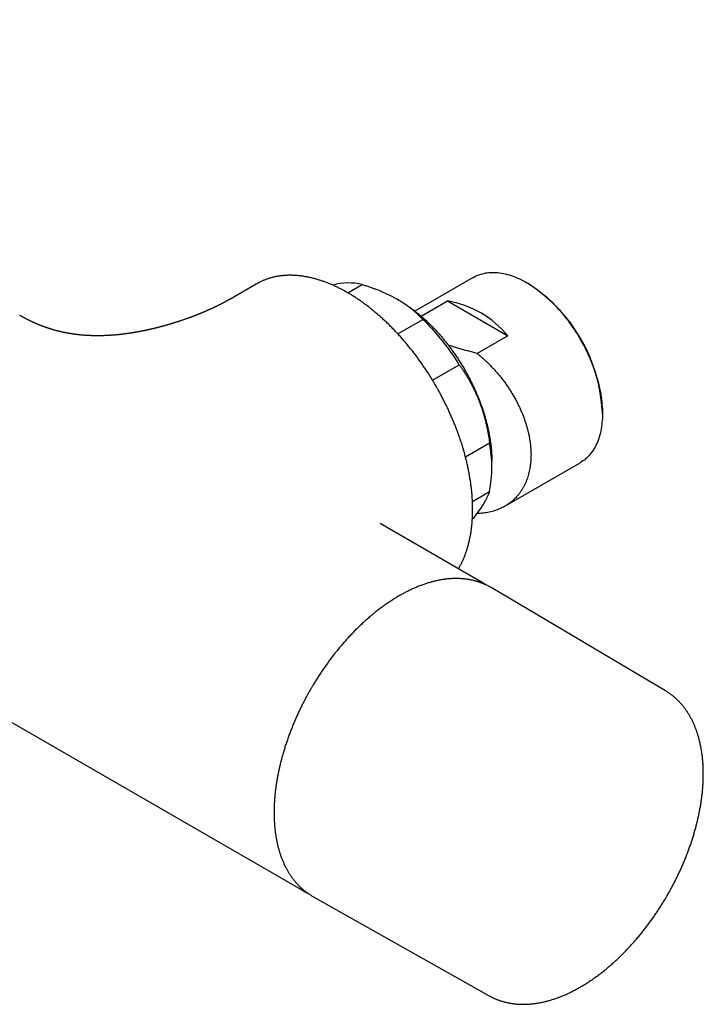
# Model space of a CAD drawing. Header units: millimetres. Extents: x 8 to 674, y 12 to 318.
# Tile 8 of 10: x 597 to 674, y 77 to 187. Entities that reach past the tile are written whole.
import ezdxf

# ---------------------------------------------------------------- set-up
doc = ezdxf.new("R2010")
doc.units = ezdxf.units.MM

msp = doc.modelspace()

# ---------------------------------------------------------------- linework, layer by layer
at = {"color": 7, "linetype": 'Continuous', "lineweight": 30}
for p, q in [((459.7, 187.33), (628.98, 89.61)), ((648.04, 158.43), (641.5, 154.65)), ((623.68, 157.68), (620.71, 155.96)), ((623.74, 157.71), (623.68, 157.68)), ((633.97, 156.69), (635.59, 157.63)), ((654.19, 157.75), (654.05, 157.83)), ((639.69, 155.87), (639.51, 155.97)), ((642.18, 154.08), (645.14, 155.79)), ((645.14, 155.79), (651.92, 151.87)), ((639.58, 152.09), (642.38, 153.71)), ((651.92, 151.87), (648.49, 149.89)), ((643.48, 146.89), (646.47, 148.62)), ((662.53, 143.13), (662.53, 143.3)), ((647.16, 138.3), (649.87, 139.86)), ((650.12, 136.99), (650.12, 137.81)), ((651.59, 132.76), (660.04, 137.64)), ((647.95, 133.3), (649.87, 134.41)), ((648.44, 131.94), (648.49, 131.93)), ((648.98, 124.25), (637.6, 130.82)), ((637.6, 130.82), (637.6, 130.82)), ((648.92, 124.28), (648.98, 124.25)), ((650.03, 123.63), (649.98, 123.67)), ((669.59, 112.07), (650.03, 123.63)), ((669.59, 112.07), (669.59, 112.06)), ((628.98, 89.61), (628.93, 89.64)), ((629.98, 89.03), (630.04, 89)), ((630.04, 89), (649.84, 77.85))]:
    msp.add_line(p, q, dxfattribs=at)
at = {"color": 7, "linetype": 'Continuous', "lineweight": 30, "flags": 128}
msp.add_lwpolyline([(648.04, 158.43), (648.2, 158.51), (648.37, 158.59), (648.53, 158.66), (648.7, 158.73), (648.88, 158.79), (649.06, 158.84), (649.24, 158.88), (649.42, 158.92), (649.61, 158.95), (649.8, 158.97), (650, 158.98), (650.19, 158.99), (650.39, 158.99), (650.59, 158.98), (650.8, 158.96), (651, 158.94), (651.21, 158.9), (651.42, 158.87), (651.63, 158.82), (651.85, 158.76), (652.06, 158.7), (652.28, 158.64), (652.5, 158.56), (652.72, 158.48), (652.94, 158.39), (653.16, 158.29), (653.38, 158.19), (653.6, 158.07), (653.82, 157.96), (654.04, 157.83), (654.27, 157.7), (654.49, 157.56), (654.71, 157.42), (654.93, 157.27), (655.15, 157.11), (655.37, 156.94), (655.59, 156.77), (655.81, 156.6), (656.03, 156.42), (656.24, 156.23), (656.45, 156.04), (656.67, 155.84), (656.88, 155.63), (657.09, 155.42), (657.29, 155.21), (657.5, 154.99), (657.7, 154.77), (657.9, 154.54), (658.09, 154.31), (658.29, 154.07), (658.48, 153.83), (658.67, 153.58), (658.85, 153.33), (659.03, 153.08), (659.21, 152.82), (659.38, 152.56), (659.56, 152.3), (659.72, 152.04), (659.89, 151.77), (660.04, 151.5), (660.2, 151.22), (660.35, 150.95), (660.5, 150.67), (660.64, 150.39), (660.78, 150.11), (660.91, 149.83), (661.04, 149.55), (661.16, 149.26), (661.28, 148.98), (661.39, 148.69), (661.5, 148.4), (661.6, 148.12), (661.7, 147.83), (661.8, 147.54), (661.88, 147.26), (661.97, 146.97), (662.04, 146.69), (662.11, 146.4), (662.18, 146.12), (662.24, 145.84), (662.3, 145.56), (662.34, 145.28), (662.39, 145), (662.43, 144.73), (662.46, 144.45), (662.48, 144.19), (662.5, 143.92), (662.52, 143.65), (662.53, 143.39), (662.53, 143.13), (662.53, 142.88), (662.52, 142.63), (662.5, 142.38), (662.48, 142.14), (662.46, 141.9), (662.43, 141.66), (662.39, 141.43), (662.34, 141.2), (662.3, 140.98), (662.24, 140.76), (662.18, 140.55), (662.11, 140.35), (662.04, 140.14), (661.97, 139.95), (661.88, 139.76), (661.8, 139.57), (661.7, 139.39), (661.6, 139.22), (661.5, 139.05), (661.39, 138.89), (661.28, 138.74), (661.16, 138.59), (661.04, 138.45), (660.91, 138.31), (660.78, 138.18), (660.64, 138.06), (660.5, 137.94), (660.35, 137.84), (660.2, 137.73), (660.04, 137.64), (660.04, 137.64)], dxfattribs=at)
at = {"color": 7, "linetype": 'Continuous', "lineweight": 30}
for centre, radius, start, end in [((634.07, 151.01), 6.79, 77.0972, 105.3335), ((644.41, 142.47), 18.13, 2.6058, 57.3888), ((643.35, 144.86), 11.07, 39.2838, 80.7216), ((624.89, 135.46), 25.28, 31.373, 46.2162), ((635.41, 137.14), 14.71, 349.3118, 10.6882)]:
    msp.add_arc(centre, radius, start, end, dxfattribs=at)
for points, knots in [([(643.86, 146.24), (643.82, 146.31), (643.76, 146.42), (643.66, 146.58), (643.58, 146.72), (643.48, 146.89), (643.37, 147.06), (643.26, 147.24), (643.14, 147.43), (643.02, 147.62), (642.9, 147.81), (642.77, 148.01), (642.64, 148.2), (642.5, 148.4), (642.37, 148.6), (642.23, 148.8), (642.09, 149), (641.95, 149.19), (641.8, 149.39), (641.66, 149.59), (641.51, 149.79), (641.36, 149.98), (641.21, 150.18), (641.05, 150.37), (640.9, 150.56), (640.74, 150.75), (640.58, 150.94), (640.42, 151.13), (640.26, 151.32), (640.1, 151.51), (639.94, 151.69), (639.78, 151.87), (639.61, 152.06), (639.44, 152.23), (639.28, 152.41), (639.11, 152.59), (638.94, 152.76), (638.77, 152.93), (638.6, 153.1), (638.42, 153.27), (638.25, 153.44), (638.07, 153.6), (637.9, 153.76), (637.72, 153.92), (637.55, 154.08), (637.37, 154.24), (637.19, 154.39), (637.01, 154.54), (636.83, 154.69), (636.65, 154.84), (636.47, 154.98), (636.29, 155.12), (636.11, 155.26), (635.92, 155.4), (635.74, 155.53), (635.56, 155.67), (635.37, 155.79), (635.19, 155.92), (635.01, 156.05), (634.82, 156.17), (634.64, 156.29), (634.45, 156.4), (634.27, 156.52), (634.08, 156.63), (633.9, 156.73), (633.71, 156.84), (633.52, 156.94), (633.34, 157.04), (633.15, 157.14), (632.97, 157.23), (632.78, 157.32), (632.59, 157.41), (632.41, 157.5), (632.22, 157.58), (632.04, 157.66), (631.85, 157.74), (631.67, 157.81), (631.48, 157.88), (631.3, 157.95), (631.11, 158.01), (630.93, 158.08), (630.75, 158.13), (630.56, 158.19), (630.38, 158.24), (630.2, 158.29), (630.02, 158.34), (629.84, 158.38), (629.66, 158.42), (629.48, 158.46), (629.3, 158.49), (629.12, 158.52), (628.94, 158.55), (628.77, 158.58), (628.59, 158.6), (628.42, 158.62), (628.24, 158.63), (628.07, 158.64), (627.9, 158.65), (627.72, 158.66), (627.55, 158.66), (627.38, 158.66), (627.21, 158.66), (627.05, 158.65), (626.88, 158.64), (626.71, 158.62), (626.55, 158.61), (626.39, 158.59), (626.23, 158.56), (626.06, 158.54), (625.91, 158.51), (625.75, 158.47), (625.59, 158.44), (625.44, 158.4), (625.28, 158.36), (625.13, 158.31), (624.98, 158.26), (624.83, 158.21), (624.68, 158.16), (624.53, 158.1), (624.39, 158.04), (624.24, 157.97), (624.1, 157.9), (623.96, 157.83), (623.84, 157.77), (623.77, 157.73), (623.74, 157.71)], [0, 0, 0, 0, 0.008574, 0.012121, 0.018001, 0.024122, 0.030697, 0.037568, 0.04467, 0.051951, 0.059375, 0.066913, 0.074547, 0.08226, 0.09004, 0.097877, 0.105763, 0.113692, 0.121659, 0.129659, 0.137688, 0.145744, 0.153823, 0.161924, 0.170044, 0.178182, 0.186336, 0.194504, 0.202686, 0.210881, 0.219087, 0.227303, 0.23553, 0.243766, 0.25201, 0.260262, 0.268522, 0.276789, 0.285063, 0.293343, 0.301629, 0.30992, 0.318217, 0.326519, 0.334825, 0.343136, 0.351451, 0.359771, 0.368094, 0.376421, 0.384751, 0.393085, 0.401422, 0.409762, 0.418106, 0.426452, 0.4348, 0.443152, 0.451506, 0.459862, 0.46822, 0.476581, 0.484944, 0.493309, 0.501676, 0.510044, 0.518415, 0.526787, 0.53516, 0.543535, 0.551911, 0.560289, 0.568667, 0.577047, 0.585428, 0.593809, 0.602191, 0.610573, 0.618956, 0.627339, 0.635722, 0.644106, 0.652489, 0.660872, 0.669254, 0.677636, 0.686017, 0.694397, 0.702776, 0.711154, 0.71953, 0.727905, 0.736278, 0.74465, 0.753019, 0.761386, 0.769751, 0.778113, 0.786473, 0.79483, 0.803185, 0.811537, 0.819887, 0.828233, 0.836577, 0.844919, 0.853258, 0.861595, 0.869929, 0.878262, 0.886593, 0.894923, 0.903252, 0.91158, 0.919908, 0.928237, 0.936566, 0.944896, 0.953229, 0.961564, 0.969902, 0.978243, 0.986589, 0.994941, 1, 1, 1, 1]), ([(635.59, 157.63), (635.72, 157.59), (635.99, 157.5), (636.39, 157.37), (636.78, 157.23), (637.16, 157.09), (637.53, 156.94), (637.89, 156.79), (638.24, 156.63), (638.57, 156.48), (638.89, 156.31), (639.21, 156.15), (639.52, 155.97), (639.83, 155.79), (640.14, 155.59), (640.43, 155.39), (640.72, 155.19), (641, 154.98), (641.28, 154.76), (641.56, 154.51), (641.84, 154.25), (642.12, 153.98), (642.29, 153.8), (642.38, 153.71)], [0, 0, 0, 0, 0.047661, 0.094769, 0.141413, 0.187683, 0.233677, 0.280404, 0.324626, 0.368594, 0.412409, 0.456177, 0.500002, 0.546487, 0.592918, 0.639421, 0.686118, 0.733134, 0.77951, 0.833809, 0.888556, 0.943904, 1, 1, 1, 1]), ([(620.71, 155.96), (620.7, 155.96), (620.67, 155.94), (620.64, 155.92), (620.61, 155.91), (620.59, 155.89), (620.57, 155.88), (620.55, 155.87), (620.53, 155.86), (620.5, 155.85), (620.47, 155.83), (620.44, 155.81), (620.4, 155.79), (620.36, 155.77), (620.33, 155.75), (620.29, 155.73), (620.25, 155.71), (620.21, 155.69), (620.17, 155.66), (620.13, 155.64), (620.09, 155.62), (620.04, 155.59), (619.98, 155.56), (619.9, 155.52), (619.83, 155.48), (619.75, 155.44), (619.67, 155.4), (619.59, 155.36), (619.51, 155.32), (619.44, 155.28), (619.36, 155.25), (619.29, 155.21), (619.22, 155.18), (619.16, 155.15), (619.09, 155.11), (619.01, 155.08), (618.94, 155.04), (618.86, 155.01), (618.79, 154.97), (618.71, 154.94), (618.64, 154.9), (618.56, 154.86), (618.48, 154.83), (618.42, 154.81), (618.38, 154.79), (618.34, 154.77), (618.31, 154.75), (618.27, 154.74), (618.22, 154.71), (618.16, 154.69), (618.09, 154.66), (618.03, 154.63), (617.98, 154.61), (617.94, 154.59), (617.9, 154.57), (617.85, 154.55), (617.79, 154.53), (617.74, 154.51), (617.69, 154.49), (617.64, 154.46), (617.59, 154.44), (617.54, 154.42), (617.5, 154.41), (617.45, 154.39), (617.41, 154.37), (617.35, 154.35), (617.3, 154.33), (617.26, 154.31), (617.22, 154.29), (617.17, 154.28), (617.13, 154.26), (617.09, 154.24), (617.06, 154.23), (617.03, 154.22), (617.01, 154.21), (616.98, 154.2), (616.94, 154.18), (616.89, 154.16), (616.83, 154.14), (616.77, 154.12), (616.7, 154.09), (616.64, 154.07), (616.58, 154.04), (616.52, 154.02), (616.47, 154), (616.42, 153.98), (616.37, 153.97), (616.31, 153.94), (616.24, 153.92), (616.16, 153.89), (616.07, 153.86), (615.98, 153.82), (615.87, 153.79), (615.77, 153.75), (615.65, 153.71), (615.53, 153.66), (615.39, 153.62), (615.25, 153.57), (615.12, 153.53), (614.99, 153.48), (614.88, 153.45), (614.78, 153.42), (614.69, 153.39), (614.61, 153.36), (614.55, 153.34), (614.52, 153.33), (614.5, 153.33), (614.48, 153.32), (614.46, 153.31), (614.44, 153.31), (614.41, 153.3), (614.37, 153.29), (614.32, 153.27), (614.27, 153.26), (614.21, 153.24), (614.16, 153.22), (614.1, 153.2), (614.04, 153.19), (613.99, 153.17), (613.94, 153.16), (613.9, 153.15), (613.86, 153.13), (613.8, 153.12), (613.74, 153.1), (613.66, 153.08), (613.59, 153.05), (613.51, 153.03), (613.44, 153.01), (613.36, 152.99), (613.3, 152.97), (613.24, 152.96), (613.18, 152.94), (613.12, 152.93), (613.06, 152.91), (612.99, 152.89), (612.92, 152.87), (612.85, 152.85), (612.77, 152.83), (612.69, 152.81), (612.6, 152.79), (612.52, 152.77), (612.44, 152.75), (612.36, 152.73), (612.27, 152.71), (612.18, 152.68), (612.09, 152.66), (612, 152.64), (611.91, 152.62), (611.82, 152.6), (611.74, 152.58), (611.67, 152.57), (611.63, 152.56), (611.59, 152.55), (611.55, 152.54), (611.51, 152.53), (611.47, 152.52), (611.42, 152.51), (611.37, 152.5), (611.32, 152.49), (611.26, 152.48), (611.19, 152.46), (611.12, 152.45), (611.05, 152.43), (610.99, 152.42), (610.95, 152.41), (610.91, 152.4), (610.87, 152.4), (610.83, 152.39), (610.8, 152.38), (610.76, 152.38), (610.72, 152.37), (610.66, 152.36), (610.58, 152.34), (610.5, 152.33), (610.42, 152.31), (610.36, 152.3), (610.31, 152.29), (610.27, 152.29), (610.24, 152.28), (610.21, 152.27), (610.18, 152.27), (610.13, 152.26), (610.07, 152.25), (610.01, 152.24), (609.95, 152.23), (609.89, 152.22), (609.84, 152.21), (609.8, 152.21), (609.77, 152.2), (609.72, 152.19), (609.65, 152.18), (609.59, 152.17), (609.53, 152.16), (609.48, 152.16), (609.42, 152.15), (609.35, 152.14), (609.25, 152.12), (609.14, 152.11), (609.02, 152.09), (608.9, 152.08), (608.8, 152.06), (608.71, 152.05), (608.64, 152.04), (608.57, 152.04), (608.5, 152.03), (608.42, 152.02), (608.35, 152.01), (608.28, 152), (608.21, 152), (608.13, 151.99), (608.06, 151.98), (607.99, 151.98), (607.93, 151.97), (607.86, 151.96), (607.78, 151.96), (607.7, 151.95), (607.62, 151.94), (607.55, 151.94), (607.49, 151.93), (607.42, 151.93), (607.36, 151.93), (607.3, 151.92), (607.23, 151.92), (607.16, 151.91), (607.07, 151.91), (606.97, 151.9), (606.86, 151.9), (606.73, 151.89), (606.61, 151.89), (606.5, 151.88), (606.39, 151.88), (606.28, 151.88), (606.18, 151.88), (606.08, 151.88), (605.98, 151.88), (605.9, 151.88), (605.81, 151.88), (605.72, 151.88), (605.62, 151.88), (605.52, 151.88), (605.43, 151.88), (605.35, 151.88), (605.28, 151.88), (605.22, 151.89), (605.16, 151.89), (605.1, 151.89), (605.05, 151.89), (605, 151.89), (604.95, 151.9), (604.9, 151.9), (604.84, 151.9), (604.78, 151.91), (604.72, 151.91), (604.66, 151.91), (604.6, 151.92), (604.54, 151.92), (604.49, 151.92), (604.42, 151.93), (604.35, 151.93), (604.26, 151.94), (604.14, 151.95), (604.01, 151.96), (603.88, 151.98), (603.77, 151.99), (603.69, 152), (603.62, 152.01), (603.57, 152.01), (603.52, 152.02), (603.47, 152.02), (603.41, 152.03), (603.34, 152.04), (603.25, 152.05), (603.17, 152.07), (603.07, 152.08), (602.98, 152.09), (602.91, 152.11), (602.84, 152.12), (602.78, 152.13), (602.73, 152.13), (602.67, 152.14), (602.6, 152.16), (602.51, 152.17), (602.42, 152.19), (602.34, 152.21), (602.26, 152.22), (602.18, 152.24), (602.11, 152.25), (602.04, 152.27), (601.97, 152.28), (601.91, 152.3), (601.85, 152.31), (601.79, 152.32), (601.72, 152.34), (601.65, 152.36), (601.58, 152.37), (601.5, 152.39), (601.42, 152.41), (601.33, 152.43), (601.24, 152.46), (601.16, 152.48), (601.06, 152.51), (600.97, 152.53), (600.87, 152.56), (600.78, 152.59), (600.7, 152.61), (600.63, 152.64), (600.56, 152.66), (600.48, 152.68), (600.4, 152.71), (600.32, 152.74), (600.23, 152.77), (600.16, 152.79), (600.11, 152.81), (600.07, 152.82), (600.04, 152.83), (600.01, 152.84), (599.96, 152.86), (599.91, 152.88), (599.85, 152.9), (599.78, 152.92), (599.72, 152.95), (599.67, 152.97), (599.6, 152.99), (599.52, 153.03), (599.43, 153.06), (599.35, 153.09), (599.28, 153.12), (599.23, 153.14), (599.18, 153.16), (599.15, 153.17), (599.12, 153.19), (599.08, 153.2), (599.04, 153.22), (598.99, 153.24), (598.93, 153.27), (598.87, 153.3), (598.8, 153.33), (598.73, 153.36), (598.67, 153.39), (598.61, 153.41), (598.56, 153.43), (598.51, 153.46), (598.46, 153.48), (598.41, 153.5), (598.37, 153.53), (598.33, 153.55), (598.29, 153.56), (598.26, 153.58), (598.23, 153.59), (598.2, 153.61), (598.16, 153.63), (598.12, 153.65), (598.09, 153.66), (598.05, 153.68), (598.01, 153.71), (597.97, 153.73), (597.93, 153.74), (597.91, 153.75), (597.89, 153.76), (597.87, 153.78), (597.84, 153.79), (597.8, 153.81), (597.77, 153.83), (597.72, 153.85), (597.69, 153.87), (597.65, 153.89), (597.62, 153.91), (597.58, 153.93), (597.55, 153.94), (597.52, 153.96), (597.5, 153.97), (597.49, 153.98), (597.48, 153.98), (597.47, 153.99), (597.45, 154), (597.43, 154.01), (597.4, 154.03), (597.36, 154.05), (597.31, 154.08), (597.25, 154.11), (597.2, 154.14), (597.16, 154.16), (597.15, 154.17)], [0, 0, 0, 0, 0.002737, 0.00504, 0.006908, 0.008397, 0.009691, 0.010802, 0.012329, 0.014037, 0.015927, 0.018527, 0.021026, 0.023264, 0.025463, 0.02798, 0.030695, 0.033216, 0.035648, 0.038146, 0.040897, 0.043361, 0.048009, 0.052385, 0.057433, 0.061762, 0.066803, 0.071429, 0.0765, 0.080399, 0.085079, 0.089145, 0.093207, 0.096762, 0.100266, 0.104972, 0.108878, 0.113042, 0.116989, 0.120994, 0.125107, 0.129187, 0.133954, 0.136297, 0.138517, 0.140567, 0.142427, 0.144296, 0.14641, 0.150102, 0.153642, 0.156907, 0.158877, 0.160763, 0.162927, 0.165405, 0.168106, 0.170745, 0.173299, 0.175767, 0.178385, 0.180637, 0.182545, 0.184545, 0.186791, 0.189287, 0.192046, 0.193878, 0.195811, 0.197845, 0.199947, 0.201833, 0.203411, 0.204718, 0.205753, 0.206669, 0.20853, 0.210835, 0.213584, 0.216718, 0.219742, 0.222547, 0.225133, 0.227723, 0.230047, 0.232173, 0.234488, 0.237055, 0.240216, 0.24369, 0.247478, 0.25158, 0.255997, 0.260728, 0.265637, 0.270359, 0.276843, 0.28289, 0.288498, 0.293667, 0.298397, 0.302614, 0.306396, 0.309678, 0.312452, 0.313357, 0.314191, 0.314954, 0.315646, 0.316396, 0.317434, 0.319034, 0.321042, 0.323295, 0.325564, 0.327893, 0.330237, 0.332579, 0.334704, 0.336543, 0.338098, 0.339625, 0.341913, 0.344586, 0.347496, 0.350459, 0.353476, 0.356545, 0.359498, 0.361952, 0.364163, 0.366274, 0.368569, 0.371057, 0.373546, 0.376496, 0.379137, 0.382056, 0.385272, 0.388694, 0.392117, 0.395178, 0.398075, 0.401167, 0.404656, 0.408392, 0.411862, 0.414761, 0.417771, 0.422006, 0.424026, 0.425613, 0.426849, 0.428188, 0.429852, 0.431386, 0.433105, 0.435007, 0.437086, 0.439041, 0.441669, 0.44425, 0.446828, 0.449374, 0.450682, 0.452005, 0.453394, 0.454851, 0.456159, 0.457185, 0.458712, 0.460946, 0.463876, 0.466844, 0.469722, 0.472511, 0.474026, 0.475303, 0.476342, 0.477187, 0.478418, 0.48016, 0.48218, 0.484698, 0.486993, 0.489062, 0.490821, 0.492101, 0.49317, 0.494887, 0.497422, 0.499841, 0.501903, 0.503609, 0.505047, 0.508387, 0.511803, 0.515647, 0.51977, 0.524096, 0.528507, 0.531089, 0.533204, 0.535622, 0.538462, 0.54103, 0.543451, 0.54591, 0.548655, 0.551412, 0.553999, 0.556123, 0.558198, 0.560771, 0.56359, 0.566444, 0.569199, 0.571639, 0.573804, 0.576021, 0.578329, 0.580485, 0.582457, 0.585273, 0.588359, 0.591813, 0.595472, 0.599928, 0.605013, 0.608198, 0.612015, 0.616153, 0.619607, 0.623178, 0.626508, 0.629393, 0.63262, 0.635705, 0.639057, 0.642962, 0.646141, 0.649082, 0.651032, 0.653197, 0.655536, 0.657679, 0.6595, 0.661134, 0.662916, 0.665033, 0.667174, 0.669338, 0.67143, 0.673265, 0.675527, 0.677597, 0.679647, 0.681777, 0.68428, 0.687173, 0.692007, 0.696879, 0.701669, 0.70634, 0.709017, 0.711299, 0.713187, 0.714824, 0.716607, 0.719118, 0.721878, 0.724878, 0.728166, 0.73182, 0.73535, 0.738364, 0.740877, 0.743131, 0.744994, 0.74712, 0.749871, 0.753246, 0.756768, 0.760066, 0.763141, 0.765994, 0.769148, 0.772, 0.77469, 0.777246, 0.779666, 0.782082, 0.784702, 0.787659, 0.790784, 0.794046, 0.797458, 0.801948, 0.806705, 0.81157, 0.816137, 0.820606, 0.824786, 0.828716, 0.831582, 0.834359, 0.837076, 0.839762, 0.84243, 0.845922, 0.849452, 0.853061, 0.854876, 0.856474, 0.857812, 0.859258, 0.861239, 0.863757, 0.866594, 0.869455, 0.872213, 0.874866, 0.877413, 0.881826, 0.885876, 0.889563, 0.892887, 0.895836, 0.897393, 0.898703, 0.90023, 0.902008, 0.904038, 0.906322, 0.9094, 0.912734, 0.916126, 0.919575, 0.923081, 0.925408, 0.927762, 0.930141, 0.932547, 0.934935, 0.937065, 0.939255, 0.941009, 0.942413, 0.943872, 0.945509, 0.947265, 0.949302, 0.951065, 0.953029, 0.955196, 0.957513, 0.959042, 0.960206, 0.961067, 0.962091, 0.963596, 0.965446, 0.967522, 0.96964, 0.9718, 0.973527, 0.975279, 0.977057, 0.9788, 0.980255, 0.981338, 0.982135, 0.98265, 0.983126, 0.983877, 0.984906, 0.986212, 0.988388, 0.991061, 0.994237, 0.99792, 1, 1, 1, 1]), ([(639.69, 155.87), (639.8, 155.81), (640.02, 155.68), (640.35, 155.47), (640.67, 155.25), (641, 155.02), (641.32, 154.78), (641.64, 154.53), (641.98, 154.26), (642.32, 153.97), (642.66, 153.66), (643.01, 153.33), (643.35, 153), (643.67, 152.66), (643.98, 152.33), (644.28, 152), (644.57, 151.66), (644.86, 151.31), (645.14, 150.95), (645.42, 150.59), (645.7, 150.21), (645.98, 149.81), (646.26, 149.39), (646.54, 148.96), (646.81, 148.53), (647.06, 148.1), (647.29, 147.68), (647.51, 147.28), (647.73, 146.87), (647.93, 146.45), (648.13, 146.04), (648.32, 145.62), (648.5, 145.18), (648.69, 144.73), (648.86, 144.27), (649.03, 143.8), (649.18, 143.34), (649.32, 142.89), (649.45, 142.45), (649.56, 142.03), (649.66, 141.61), (649.75, 141.2), (649.83, 140.78), (649.9, 140.37), (649.97, 139.95), (650.02, 139.52), (650.07, 139.08), (650.1, 138.65), (650.12, 138.23), (650.12, 137.95), (650.12, 137.81)], [0, 0, 0, 0, 0.019899, 0.039901, 0.059903, 0.079905, 0.099907, 0.119909, 0.139912, 0.161914, 0.183916, 0.205918, 0.22792, 0.249922, 0.269925, 0.289927, 0.309929, 0.329931, 0.349933, 0.369935, 0.389937, 0.41194, 0.433942, 0.455944, 0.477946, 0.499948, 0.51995, 0.539953, 0.559955, 0.579957, 0.599959, 0.619961, 0.639963, 0.661965, 0.683968, 0.70597, 0.727972, 0.749974, 0.769976, 0.789978, 0.809981, 0.829983, 0.849985, 0.869987, 0.889989, 0.911991, 0.933993, 0.955996, 0.977998, 1, 1, 1, 1]), ([(648.49, 149.89), (648.31, 149.94), (647.96, 150.03), (647.44, 150.17), (646.93, 150.31), (646.43, 150.46), (645.95, 150.6), (645.55, 150.72), (645.32, 150.79), (645.24, 150.82)], [0, 0, 0, 0, 0.162497, 0.321587, 0.477392, 0.630055, 0.779739, 0.926626, 1, 1, 1, 1]), ([(648.49, 149.89), (648.61, 149.8), (648.84, 149.61), (649.18, 149.31), (649.51, 149.01), (649.83, 148.69), (650.14, 148.37), (650.44, 148.05), (650.73, 147.71), (651.02, 147.36), (651.32, 146.99), (651.61, 146.6), (651.88, 146.21), (652.11, 145.87), (652.28, 145.6), (652.41, 145.39), (652.53, 145.18), (652.65, 144.97), (652.77, 144.76), (652.91, 144.49), (653.08, 144.16), (653.26, 143.78), (653.43, 143.4), (653.59, 143.01), (653.74, 142.63), (653.87, 142.24), (653.99, 141.86), (654.1, 141.48), (654.2, 141.1), (654.28, 140.72), (654.35, 140.35), (654.41, 139.98), (654.46, 139.61), (654.49, 139.25), (654.51, 138.89), (654.52, 138.54), (654.51, 138.19), (654.49, 137.84), (654.46, 137.5), (654.42, 137.17), (654.36, 136.84), (654.29, 136.53), (654.21, 136.21), (654.11, 135.9), (653.99, 135.58), (653.86, 135.26), (653.7, 134.95), (653.56, 134.71), (653.44, 134.51), (653.34, 134.36), (653.24, 134.22), (653.13, 134.08), (653.02, 133.95), (652.88, 133.79), (652.71, 133.61), (652.5, 133.42), (652.28, 133.23), (652.05, 133.06), (651.81, 132.89), (651.56, 132.74), (651.3, 132.6), (651.03, 132.47), (650.74, 132.36), (650.45, 132.26), (650.15, 132.17), (649.84, 132.09), (649.51, 132.03), (649.18, 131.98), (648.84, 131.95), (648.61, 131.94), (648.49, 131.93)], [0, 0, 0, 0, 0.016362, 0.032631, 0.048806, 0.064888, 0.080877, 0.096774, 0.112579, 0.128293, 0.145783, 0.16316, 0.180424, 0.197575, 0.206515, 0.215424, 0.224302, 0.23315, 0.241968, 0.250755, 0.266484, 0.282178, 0.297838, 0.313466, 0.329061, 0.344624, 0.360156, 0.375656, 0.391127, 0.406567, 0.421979, 0.437362, 0.452716, 0.468044, 0.483344, 0.498618, 0.514022, 0.529445, 0.544886, 0.560348, 0.575829, 0.591332, 0.606855, 0.622401, 0.639839, 0.657305, 0.674802, 0.692329, 0.701523, 0.710725, 0.719936, 0.729156, 0.738386, 0.747624, 0.762716, 0.777896, 0.793166, 0.808525, 0.823975, 0.839516, 0.855147, 0.87087, 0.886685, 0.902593, 0.918593, 0.934687, 0.950874, 0.967155, 0.98353, 1, 1, 1, 1]), ([(646.47, 148.62), (646.54, 148.52), (646.69, 148.32), (646.89, 148.01), (647.09, 147.7), (647.29, 147.39), (647.48, 147.08), (647.66, 146.76), (647.84, 146.42), (648.03, 146.07), (648.21, 145.69), (648.38, 145.32), (648.54, 144.94), (648.7, 144.56), (648.83, 144.19), (648.96, 143.83), (649.08, 143.47), (649.19, 143.1), (649.3, 142.73), (649.4, 142.35), (649.49, 141.97), (649.58, 141.57), (649.66, 141.15), (649.74, 140.73), (649.81, 140.3), (649.85, 140.01), (649.87, 139.86)], [0, 0, 0, 0, 0.040884, 0.08135, 0.121453, 0.16125, 0.200799, 0.240163, 0.28033, 0.324553, 0.368522, 0.412343, 0.456118, 0.499954, 0.539801, 0.57959, 0.619398, 0.659306, 0.699389, 0.739724, 0.779353, 0.822782, 0.866482, 0.910535, 0.955016, 1, 1, 1, 1]), ([(646.38, 125.75), (646.39, 125.77), (646.43, 125.84), (646.5, 125.96), (646.58, 126.12), (646.67, 126.27), (646.75, 126.43), (646.83, 126.6), (646.9, 126.76), (646.97, 126.93), (647.05, 127.1), (647.11, 127.28), (647.18, 127.45), (647.24, 127.63), (647.3, 127.81), (647.36, 128), (647.42, 128.18), (647.47, 128.37), (647.52, 128.56), (647.57, 128.76), (647.61, 128.95), (647.65, 129.15), (647.69, 129.35), (647.73, 129.55), (647.77, 129.75), (647.8, 129.96), (647.83, 130.17), (647.85, 130.38), (647.88, 130.59), (647.9, 130.8), (647.92, 131.02), (647.93, 131.23), (647.94, 131.45), (647.95, 131.67), (647.96, 131.9), (647.97, 132.12), (647.97, 132.34), (647.97, 132.57), (647.96, 132.8), (647.96, 133.03), (647.95, 133.26), (647.94, 133.49), (647.92, 133.73), (647.91, 133.96), (647.89, 134.2), (647.86, 134.43), (647.84, 134.67), (647.81, 134.91), (647.78, 135.15), (647.75, 135.39), (647.71, 135.64), (647.67, 135.88), (647.63, 136.13), (647.59, 136.37), (647.54, 136.62), (647.49, 136.86), (647.44, 137.11), (647.39, 137.36), (647.33, 137.61), (647.27, 137.86), (647.21, 138.11), (647.14, 138.36), (647.08, 138.61), (647.01, 138.87), (646.93, 139.12), (646.86, 139.37), (646.78, 139.63), (646.7, 139.88), (646.62, 140.13), (646.53, 140.39), (646.44, 140.65), (646.35, 140.89), (646.26, 141.14), (646.18, 141.38), (646.08, 141.62), (645.99, 141.85), (645.9, 142.07), (645.81, 142.3), (645.71, 142.53), (645.61, 142.76), (645.51, 142.99), (645.41, 143.21), (645.31, 143.44), (645.21, 143.67), (645.1, 143.89), (644.99, 144.11), (644.88, 144.34), (644.77, 144.56), (644.66, 144.78), (644.55, 145), (644.43, 145.21), (644.32, 145.42), (644.21, 145.62), (644.12, 145.79), (644.03, 145.94), (643.95, 146.08), (643.89, 146.18), (643.86, 146.24)], [0, 0, 0, 0, 0.0040395, 0.014794, 0.0255633, 0.0363469, 0.0471443, 0.0579549, 0.0687784, 0.0796141, 0.0904614, 0.1013198, 0.1121888, 0.1230677, 0.133956, 0.1448532, 0.1557586, 0.1666718, 0.1775922, 0.1885194, 0.1994529, 0.2103922, 0.2213369, 0.2322866, 0.2432409, 0.2541994, 0.2651619, 0.276128, 0.2870974, 0.2980699, 0.3090453, 0.3200233, 0.3310037, 0.3419865, 0.3529714, 0.3639584, 0.3749472, 0.385938, 0.3969305, 0.4079249, 0.418921, 0.429919, 0.4409188, 0.4519205, 0.4629243, 0.4739301, 0.4849381, 0.4959485, 0.5069615, 0.5179771, 0.5289957, 0.5400174, 0.5510426, 0.5620715, 0.5731044, 0.5841418, 0.5951839, 0.6062312, 0.6172843, 0.6283435, 0.6394096, 0.650483, 0.6615645, 0.672655, 0.6837551, 0.6948659, 0.7059885, 0.717124, 0.7282738, 0.7394395, 0.7506227, 0.7618254, 0.7719002, 0.7831158, 0.7931858, 0.8032542, 0.8133197, 0.8233821, 0.833441, 0.8434957, 0.8535455, 0.8635897, 0.8736269, 0.8836555, 0.8936733, 0.9036772, 0.9136624, 0.9236218, 0.9335438, 0.943408, 0.9531757, 0.9627623, 0.9719422, 0.9801586, 0.9860938, 0.9927203, 1, 1, 1, 1]), ([(649.87, 134.41), (649.85, 134.36), (649.81, 134.26), (649.75, 134.11), (649.68, 133.96), (649.61, 133.81), (649.53, 133.65), (649.44, 133.48), (649.35, 133.31), (649.24, 133.12), (649.11, 132.92), (648.99, 132.72), (648.85, 132.51), (648.7, 132.31), (648.56, 132.1), (648.41, 131.9), (648.26, 131.7), (648.1, 131.49), (647.99, 131.35), (647.93, 131.28)], [0, 0, 0, 0, 0.058643, 0.116686, 0.174209, 0.231292, 0.288022, 0.344484, 0.402099, 0.46553, 0.5286, 0.591455, 0.654245, 0.717122, 0.774278, 0.83135, 0.88845, 0.945692, 1, 1, 1, 1]), ([(649.98, 123.67), (649.97, 123.67), (649.93, 123.7), (649.83, 123.75), (649.7, 123.82), (649.55, 123.89), (649.41, 123.96), (649.27, 124.03), (649.12, 124.09), (648.97, 124.15), (648.82, 124.2), (648.67, 124.26), (648.52, 124.31), (648.36, 124.35), (648.2, 124.39), (648.05, 124.43), (647.89, 124.47), (647.72, 124.5), (647.56, 124.53), (647.4, 124.56), (647.23, 124.58), (647.06, 124.6), (646.89, 124.62), (646.72, 124.63), (646.55, 124.64), (646.38, 124.65), (646.2, 124.65), (646.03, 124.65), (645.85, 124.65), (645.67, 124.64), (645.49, 124.63), (645.31, 124.62), (645.13, 124.6), (644.95, 124.58), (644.76, 124.55), (644.58, 124.53), (644.39, 124.49), (644.21, 124.46), (644.02, 124.42), (643.83, 124.38), (643.64, 124.33), (643.45, 124.29), (643.26, 124.23), (643.07, 124.18), (642.88, 124.12), (642.69, 124.06), (642.49, 123.99), (642.3, 123.92), (642.11, 123.85), (641.91, 123.78), (641.72, 123.7), (641.52, 123.61), (641.33, 123.53), (641.13, 123.44), (640.94, 123.35), (640.74, 123.25), (640.55, 123.16), (640.35, 123.05), (640.16, 122.95), (639.96, 122.84), (639.76, 122.73), (639.57, 122.62), (639.37, 122.5), (639.18, 122.38), (638.98, 122.26), (638.79, 122.13), (638.59, 122), (638.39, 121.87), (638.2, 121.73), (638.01, 121.6), (637.81, 121.45), (637.62, 121.31), (637.43, 121.16), (637.23, 121.01), (637.04, 120.86), (636.85, 120.71), (636.66, 120.55), (636.47, 120.39), (636.28, 120.22), (636.09, 120.06), (635.9, 119.89), (635.71, 119.72), (635.52, 119.54), (635.34, 119.37), (635.15, 119.19), (634.97, 119.01), (634.78, 118.82), (634.6, 118.64), (634.42, 118.45), (634.23, 118.25), (634.05, 118.06), (633.87, 117.86), (633.69, 117.66), (633.52, 117.46), (633.34, 117.26), (633.17, 117.06), (633, 116.86), (632.84, 116.66), (632.68, 116.46), (632.52, 116.27), (632.37, 116.07), (632.22, 115.88), (632.07, 115.68), (631.92, 115.48), (631.78, 115.28), (631.63, 115.08), (631.49, 114.88), (631.34, 114.67), (631.2, 114.47), (631.06, 114.26), (630.92, 114.06), (630.79, 113.85), (630.65, 113.64), (630.52, 113.44), (630.39, 113.23), (630.27, 113.03), (630.15, 112.84), (630.05, 112.67), (629.96, 112.52), (629.88, 112.38), (629.82, 112.28), (629.79, 112.23)], [0, 0, 0, 0, 0.0002787, 0.0086105, 0.0169492, 0.0252955, 0.0336499, 0.0420131, 0.0503857, 0.0587683, 0.0671613, 0.0755653, 0.0839808, 0.0924082, 0.1008477, 0.1092999, 0.1177648, 0.1262427, 0.1347338, 0.1432382, 0.1517558, 0.1602866, 0.1688307, 0.1773878, 0.1859579, 0.1945406, 0.2031357, 0.2117429, 0.220362, 0.2289925, 0.237634, 0.2462862, 0.2549486, 0.2636208, 0.2723023, 0.2809926, 0.2896914, 0.2983982, 0.3071125, 0.3158338, 0.3245618, 0.333296, 0.342036, 0.3507813, 0.3595317, 0.3682868, 0.3770461, 0.3858095, 0.3945765, 0.4033469, 0.4121205, 0.420897, 0.4296761, 0.4384577, 0.4472416, 0.4560276, 0.4648155, 0.4736053, 0.4823968, 0.49119, 0.4999847, 0.5087808, 0.5175785, 0.5263775, 0.535178, 0.54398, 0.5527834, 0.5615884, 0.570395, 0.5792032, 0.5880133, 0.5968252, 0.6056391, 0.6144553, 0.6232737, 0.6320947, 0.6409185, 0.6497453, 0.6585753, 0.6674088, 0.6762461, 0.6850877, 0.6939338, 0.7027849, 0.7116414, 0.7205039, 0.7293729, 0.738249, 0.7471329, 0.7560253, 0.7649272, 0.7738395, 0.7827633, 0.7916997, 0.8006502, 0.8096165, 0.8176794, 0.8266561, 0.8347152, 0.8427731, 0.8508287, 0.8588817, 0.8669319, 0.8749788, 0.8830218, 0.8910602, 0.899093, 0.9071189, 0.9151361, 0.923142, 0.9311329, 0.9391029, 0.9470426, 0.9549354, 0.9627497, 0.9704161, 0.977748, 0.9842642, 0.9890236, 0.9943612, 1, 1, 1, 1]), ([(649.49, 123.93), (649.48, 123.93), (649.45, 123.95), (649.39, 123.99), (649.31, 124.05), (649.24, 124.09), (649.17, 124.13), (649.11, 124.17), (649.06, 124.2), (649.01, 124.23), (648.96, 124.26), (648.93, 124.27), (648.92, 124.28)], [0, 0, 0, 0, 0.029995, 0.180621, 0.324016, 0.457545, 0.571279, 0.676723, 0.773876, 0.862738, 0.944029, 1, 1, 1, 1]), ([(629.79, 112.23), (629.75, 112.16), (629.68, 112.05), (629.59, 111.88), (629.51, 111.74), (629.42, 111.57), (629.32, 111.4), (629.22, 111.21), (629.12, 111.01), (629.02, 110.81), (628.91, 110.61), (628.81, 110.4), (628.7, 110.19), (628.6, 109.97), (628.49, 109.76), (628.39, 109.54), (628.29, 109.32), (628.19, 109.09), (628.09, 108.87), (627.99, 108.64), (627.9, 108.42), (627.8, 108.19), (627.71, 107.96), (627.62, 107.73), (627.53, 107.5), (627.44, 107.27), (627.35, 107.04), (627.27, 106.81), (627.19, 106.57), (627.11, 106.34), (627.03, 106.11), (626.95, 105.87), (626.88, 105.64), (626.81, 105.41), (626.74, 105.17), (626.67, 104.94), (626.6, 104.7), (626.54, 104.47), (626.48, 104.24), (626.42, 104), (626.36, 103.77), (626.31, 103.54), (626.26, 103.3), (626.21, 103.07), (626.16, 102.84), (626.11, 102.61), (626.07, 102.38), (626.03, 102.15), (625.99, 101.92), (625.95, 101.69), (625.92, 101.46), (625.88, 101.23), (625.86, 101), (625.83, 100.78), (625.8, 100.55), (625.78, 100.33), (625.76, 100.1), (625.74, 99.88), (625.73, 99.66), (625.71, 99.44), (625.7, 99.22), (625.7, 99), (625.69, 98.78), (625.69, 98.57), (625.69, 98.35), (625.69, 98.14), (625.69, 97.93), (625.7, 97.72), (625.71, 97.51), (625.72, 97.3), (625.73, 97.09), (625.75, 96.89), (625.77, 96.68), (625.79, 96.48), (625.81, 96.28), (625.84, 96.08), (625.87, 95.89), (625.9, 95.69), (625.93, 95.5), (625.97, 95.31), (626.01, 95.12), (626.05, 94.93), (626.09, 94.74), (626.14, 94.56), (626.19, 94.37), (626.24, 94.19), (626.29, 94.02), (626.34, 93.84), (626.4, 93.67), (626.46, 93.49), (626.52, 93.32), (626.59, 93.16), (626.66, 92.99), (626.73, 92.83), (626.8, 92.67), (626.87, 92.51), (626.95, 92.35), (627.03, 92.2), (627.11, 92.05), (627.19, 91.9), (627.28, 91.75), (627.36, 91.61), (627.46, 91.47), (627.55, 91.33), (627.64, 91.19), (627.74, 91.06), (627.84, 90.93), (627.94, 90.8), (628.04, 90.67), (628.15, 90.55), (628.26, 90.43), (628.36, 90.31), (628.48, 90.2), (628.59, 90.08), (628.71, 89.97), (628.82, 89.87), (628.94, 89.76), (629.07, 89.66), (629.19, 89.56), (629.32, 89.47), (629.44, 89.38), (629.57, 89.29), (629.7, 89.2), (629.84, 89.12), (629.93, 89.06), (629.98, 89.04), (629.98, 89.03)], [0, 0, 0, 0, 0.008542, 0.012075, 0.017933, 0.024031, 0.030581, 0.037427, 0.044502, 0.051755, 0.059151, 0.066661, 0.074266, 0.08195, 0.0897, 0.097508, 0.105364, 0.113264, 0.1212, 0.12917, 0.137169, 0.145195, 0.153244, 0.161314, 0.169403, 0.17751, 0.185633, 0.193771, 0.201922, 0.210086, 0.218261, 0.226446, 0.234642, 0.242846, 0.25106, 0.259281, 0.26751, 0.275746, 0.283988, 0.292237, 0.300491, 0.308752, 0.317017, 0.325287, 0.333563, 0.341842, 0.350126, 0.358414, 0.366706, 0.375001, 0.3833, 0.391603, 0.399909, 0.408217, 0.416529, 0.424844, 0.433161, 0.441481, 0.449803, 0.458128, 0.466455, 0.474784, 0.483116, 0.491449, 0.499784, 0.508121, 0.51646, 0.5248, 0.533142, 0.541486, 0.54983, 0.558176, 0.566523, 0.574871, 0.58322, 0.59157, 0.59992, 0.608271, 0.616622, 0.624974, 0.633325, 0.641677, 0.650028, 0.65838, 0.66673, 0.675081, 0.68343, 0.691778, 0.700126, 0.708472, 0.716817, 0.72516, 0.733502, 0.741841, 0.750179, 0.758515, 0.766848, 0.775179, 0.783507, 0.791833, 0.800156, 0.808477, 0.816794, 0.82511, 0.833422, 0.841732, 0.85004, 0.858345, 0.866648, 0.87495, 0.883249, 0.891548, 0.899845, 0.908142, 0.916438, 0.924735, 0.933033, 0.941332, 0.949633, 0.957937, 0.966243, 0.974553, 0.982868, 0.991188, 0.999513, 1, 1, 1, 1]), ([(669.82, 89.13), (669.86, 89.2), (669.92, 89.31), (670.01, 89.47), (670.09, 89.61), (670.18, 89.78), (670.28, 89.96), (670.38, 90.14), (670.48, 90.34), (670.59, 90.54), (670.69, 90.74), (670.79, 90.95), (670.9, 91.16), (671, 91.37), (671.1, 91.59), (671.21, 91.8), (671.31, 92.02), (671.41, 92.25), (671.5, 92.47), (671.6, 92.69), (671.7, 92.92), (671.79, 93.14), (671.88, 93.37), (671.97, 93.6), (672.06, 93.83), (672.15, 94.06), (672.23, 94.29), (672.31, 94.52), (672.4, 94.75), (672.47, 94.98), (672.55, 95.22), (672.63, 95.45), (672.7, 95.68), (672.77, 95.91), (672.84, 96.15), (672.91, 96.38), (672.97, 96.61), (673.03, 96.84), (673.09, 97.08), (673.15, 97.31), (673.21, 97.54), (673.26, 97.77), (673.31, 98), (673.36, 98.24), (673.41, 98.47), (673.45, 98.7), (673.5, 98.93), (673.54, 99.16), (673.57, 99.39), (673.61, 99.61), (673.64, 99.84), (673.67, 100.07), (673.7, 100.3), (673.73, 100.52), (673.75, 100.75), (673.77, 100.97), (673.79, 101.19), (673.8, 101.41), (673.82, 101.63), (673.83, 101.85), (673.84, 102.07), (673.84, 102.29), (673.85, 102.51), (673.85, 102.72), (673.85, 102.94), (673.84, 103.15), (673.84, 103.36), (673.83, 103.57), (673.82, 103.78), (673.81, 103.99), (673.79, 104.19), (673.77, 104.4), (673.75, 104.6), (673.73, 104.8), (673.7, 105), (673.67, 105.2), (673.64, 105.39), (673.61, 105.59), (673.57, 105.78), (673.53, 105.97), (673.49, 106.16), (673.45, 106.35), (673.4, 106.54), (673.36, 106.72), (673.3, 106.9), (673.25, 107.08), (673.2, 107.26), (673.14, 107.43), (673.08, 107.61), (673.01, 107.78), (672.95, 107.95), (672.88, 108.11), (672.81, 108.28), (672.74, 108.44), (672.66, 108.6), (672.59, 108.76), (672.51, 108.91), (672.42, 109.06), (672.34, 109.21), (672.25, 109.36), (672.17, 109.51), (672.07, 109.65), (671.98, 109.79), (671.89, 109.93), (671.79, 110.06), (671.69, 110.19), (671.59, 110.32), (671.48, 110.45), (671.37, 110.58), (671.27, 110.7), (671.16, 110.82), (671.04, 110.93), (670.93, 111.04), (670.81, 111.15), (670.69, 111.26), (670.57, 111.37), (670.45, 111.47), (670.32, 111.57), (670.2, 111.66), (670.07, 111.76), (669.94, 111.85), (669.8, 111.93), (669.69, 112.01), (669.62, 112.05), (669.59, 112.06)], [0, 0, 0, 0, 0.008644, 0.012226, 0.018164, 0.024345, 0.030987, 0.037928, 0.045102, 0.052458, 0.059957, 0.067573, 0.075285, 0.083077, 0.090937, 0.098855, 0.106822, 0.114833, 0.122883, 0.130966, 0.139079, 0.147218, 0.155382, 0.163568, 0.171773, 0.179997, 0.188236, 0.196491, 0.20476, 0.213042, 0.221336, 0.229641, 0.237956, 0.24628, 0.254614, 0.262957, 0.271307, 0.279665, 0.28803, 0.296401, 0.304779, 0.313163, 0.321553, 0.329948, 0.338349, 0.346754, 0.355165, 0.36358, 0.371999, 0.380422, 0.38885, 0.397281, 0.405716, 0.414155, 0.422597, 0.431042, 0.439491, 0.447942, 0.456397, 0.464854, 0.473314, 0.481776, 0.490241, 0.498708, 0.507177, 0.515648, 0.524121, 0.532596, 0.541072, 0.54955, 0.558028, 0.566508, 0.574989, 0.58347, 0.591951, 0.600433, 0.608914, 0.617396, 0.625876, 0.634356, 0.642835, 0.651313, 0.659789, 0.668263, 0.676735, 0.685204, 0.69367, 0.702134, 0.710593, 0.719049, 0.727501, 0.735948, 0.744391, 0.752829, 0.761261, 0.769687, 0.778108, 0.786523, 0.794931, 0.803333, 0.811729, 0.820118, 0.8285, 0.836876, 0.845245, 0.853608, 0.861964, 0.870315, 0.87866, 0.886999, 0.895333, 0.903663, 0.911989, 0.920311, 0.928631, 0.936949, 0.945265, 0.953581, 0.961897, 0.970215, 0.978534, 0.986857, 0.995183, 1, 1, 1, 1]), ([(628.93, 89.64), (628.94, 89.63), (628.96, 89.62), (629, 89.6), (629.05, 89.57), (629.11, 89.53), (629.18, 89.5), (629.24, 89.46), (629.32, 89.43), (629.39, 89.39), (629.46, 89.36), (629.5, 89.34), (629.51, 89.33)], [0, 0, 0, 0, 0.0374336, 0.1155789, 0.2045055, 0.3042288, 0.4147597, 0.5361061, 0.6604298, 0.7943774, 0.9379522, 1, 1, 1, 1]), ([(649.84, 77.85), (649.86, 77.84), (649.93, 77.8), (650.04, 77.74), (650.18, 77.67), (650.33, 77.6), (650.47, 77.53), (650.62, 77.47), (650.77, 77.41), (650.92, 77.36), (651.07, 77.3), (651.23, 77.25), (651.38, 77.21), (651.54, 77.16), (651.7, 77.12), (651.86, 77.08), (652.02, 77.05), (652.19, 77.02), (652.35, 76.99), (652.52, 76.97), (652.69, 76.95), (652.86, 76.93), (653.03, 76.92), (653.21, 76.91), (653.38, 76.9), (653.56, 76.9), (653.73, 76.9), (653.91, 76.9), (654.09, 76.91), (654.27, 76.92), (654.45, 76.93), (654.64, 76.95), (654.82, 76.97), (655.01, 76.99), (655.19, 77.02), (655.38, 77.05), (655.57, 77.08), (655.75, 77.12), (655.94, 77.16), (656.13, 77.21), (656.32, 77.26), (656.52, 77.31), (656.71, 77.36), (656.9, 77.42), (657.09, 77.49), (657.29, 77.55), (657.48, 77.62), (657.68, 77.69), (657.87, 77.77), (658.07, 77.85), (658.26, 77.93), (658.46, 78.01), (658.65, 78.1), (658.85, 78.2), (659.05, 78.29), (659.24, 78.39), (659.44, 78.49), (659.63, 78.6), (659.83, 78.71), (660.03, 78.82), (660.22, 78.93), (660.42, 79.05), (660.62, 79.17), (660.81, 79.29), (661.01, 79.42), (661.2, 79.55), (661.4, 79.68), (661.59, 79.82), (661.78, 79.96), (661.98, 80.1), (662.17, 80.24), (662.36, 80.39), (662.56, 80.54), (662.75, 80.69), (662.94, 80.85), (663.13, 81.01), (663.32, 81.17), (663.51, 81.33), (663.7, 81.5), (663.89, 81.67), (664.07, 81.84), (664.26, 82.01), (664.45, 82.19), (664.63, 82.37), (664.81, 82.55), (665, 82.74), (665.18, 82.93), (665.36, 83.12), (665.54, 83.31), (665.72, 83.5), (665.9, 83.7), (666.08, 83.9), (666.25, 84.1), (666.43, 84.31), (666.6, 84.51), (666.76, 84.7), (666.91, 84.89), (667.07, 85.08), (667.22, 85.27), (667.37, 85.47), (667.52, 85.66), (667.67, 85.86), (667.81, 86.06), (667.96, 86.26), (668.1, 86.46), (668.25, 86.66), (668.39, 86.86), (668.53, 87.07), (668.67, 87.27), (668.8, 87.48), (668.94, 87.68), (669.07, 87.89), (669.2, 88.09), (669.32, 88.3), (669.44, 88.49), (669.54, 88.66), (669.63, 88.81), (669.72, 88.96), (669.78, 89.07), (669.82, 89.13)], [0, 0, 0, 0, 0.003812, 0.012155, 0.020506, 0.028865, 0.037234, 0.045613, 0.054003, 0.062405, 0.07082, 0.079249, 0.087692, 0.09615, 0.104623, 0.113112, 0.121618, 0.130141, 0.13868, 0.147237, 0.155812, 0.164403, 0.173012, 0.181639, 0.190282, 0.198943, 0.20762, 0.216313, 0.225022, 0.233747, 0.242486, 0.25124, 0.260008, 0.268789, 0.277583, 0.286388, 0.295206, 0.304033, 0.312871, 0.321719, 0.330576, 0.33944, 0.348313, 0.357193, 0.366079, 0.374971, 0.383869, 0.392773, 0.401681, 0.410593, 0.419509, 0.428429, 0.437351, 0.446277, 0.455206, 0.464136, 0.473069, 0.482004, 0.490941, 0.499879, 0.508819, 0.51776, 0.526703, 0.535647, 0.544592, 0.553538, 0.562486, 0.571435, 0.580385, 0.589337, 0.59829, 0.607246, 0.616203, 0.625162, 0.634123, 0.643087, 0.652053, 0.661023, 0.669996, 0.678972, 0.687952, 0.696937, 0.705927, 0.714922, 0.723924, 0.732932, 0.741947, 0.75097, 0.760002, 0.769044, 0.778097, 0.787162, 0.796241, 0.805335, 0.814446, 0.822623, 0.830799, 0.838972, 0.847143, 0.855311, 0.863476, 0.871638, 0.879796, 0.887949, 0.896096, 0.904236, 0.912368, 0.920489, 0.928596, 0.936682, 0.94474, 0.952754, 0.960697, 0.968509, 0.976037, 0.983054, 0.988017, 0.99326, 1, 1, 1, 1])]:
    msp.add_open_spline(points, degree=3, knots=knots, dxfattribs=at)

doc.saveas('drawing.dxf')
